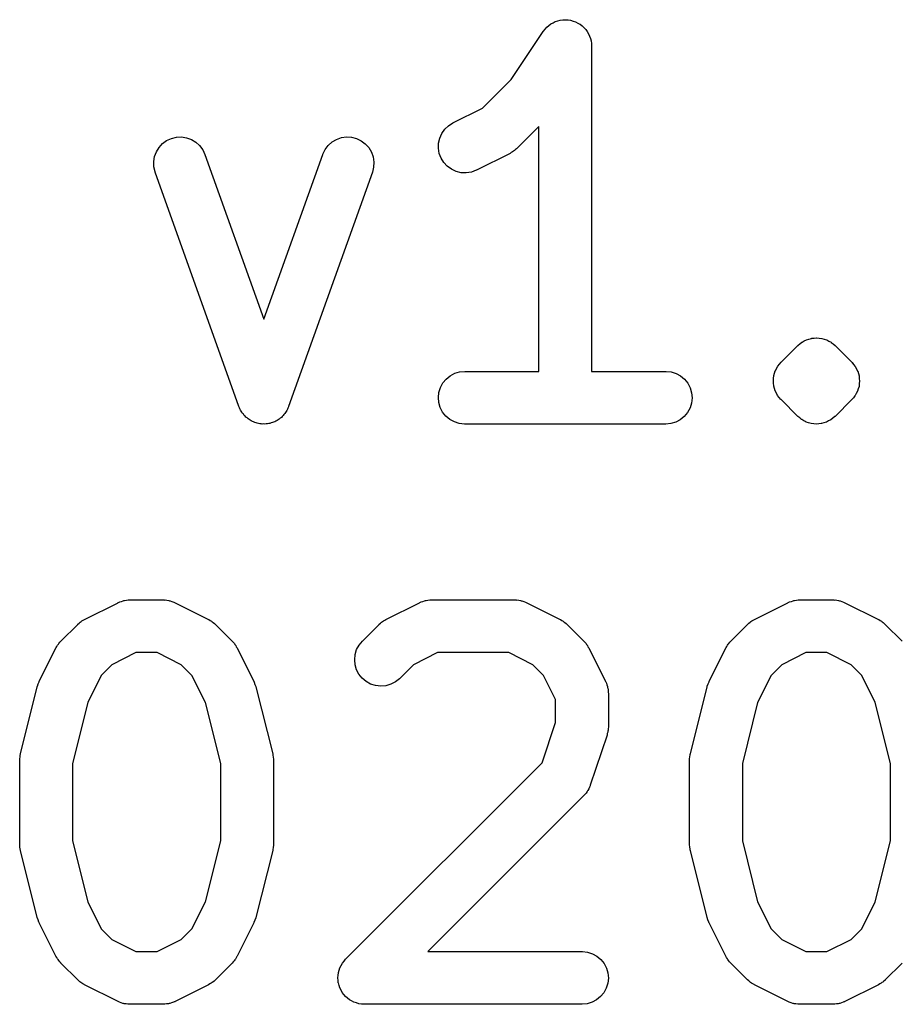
# Model space of a CAD drawing. Extents: x 0.77 to 5.15, y -1.76 to -0.61.
# Tile 18 of 20: x 4.86 to 4.96, y -0.79 to -0.68. Entities that reach past the tile are written whole.
import ezdxf

# ---------------------------------------------------------------- set-up
doc = ezdxf.new("R2010")
doc.units = 0
doc.header["$MEASUREMENT"] = 0
doc.layers.add('BLACK', color=7, linetype='CONTINUOUS')

msp = doc.modelspace()

# ---------------------------------------------------------------- linework, layer by layer
at = {"layer": 'BLACK', "linetype": 'CONTINUOUS'}
for p, q in [((4.92243, -0.675827), (4.92266, -0.675702)), ((4.92266, -0.675702), (4.92267, -0.675702)), ((4.92267, -0.675701), (4.92295, -0.675617)), ((4.92267, -0.675702), (4.92267, -0.675701)), ((4.92295, -0.675617), (4.92322, -0.67554)), ((4.92322, -0.675539), (4.92351, -0.675513)), ((4.92322, -0.67554), (4.92322, -0.675539)), ((4.92322, -0.675539), (4.92322, -0.675539)), ((4.92351, -0.675513), (4.92379, -0.675487)), ((4.92379, -0.675487), (4.92379, -0.675488)), ((4.92379, -0.675488), (4.9238, -0.675488)), ((4.9238, -0.675488), (4.92409, -0.675519)), ((4.92409, -0.675519), (4.92436, -0.675548)), ((4.92436, -0.675548), (4.92437, -0.675548)), ((4.92437, -0.675548), (4.92437, -0.675549)), ((4.92437, -0.675549), (4.92466, -0.675639)), ((4.92466, -0.675639), (4.92492, -0.675718)), ((4.92492, -0.675718), (4.92492, -0.675719)), ((4.92492, -0.675719), (4.92492, -0.67572)), ((4.92492, -0.67572), (4.92518, -0.675859)), ((4.91773, -0.682183), (4.92131, -0.676802)), ((4.92131, -0.676802), (4.92133, -0.676772)), ((4.92133, -0.676772), (4.92134, -0.676768)), ((4.92133, -0.676772), (4.92133, -0.676772)), ((4.92133, -0.676772), (4.92133, -0.676772)), ((4.92134, -0.676768), (4.92152, -0.676547)), ((4.92152, -0.676547), (4.92171, -0.676331)), ((4.92171, -0.676327), (4.92194, -0.676142)), ((4.92171, -0.676329), (4.92171, -0.676327)), ((4.92171, -0.676331), (4.92171, -0.676329)), ((4.92194, -0.676142), (4.92215, -0.675969)), ((4.92215, -0.675969), (4.92216, -0.675968)), ((4.92216, -0.675967), (4.92243, -0.675827)), ((4.92216, -0.675968), (4.92216, -0.675967)), ((4.92518, -0.675859), (4.92542, -0.675992)), ((4.92542, -0.675992), (4.92542, -0.675994)), ((4.92542, -0.675994), (4.92543, -0.675995)), ((4.92543, -0.675995), (4.92565, -0.676177)), ((4.92565, -0.676177), (4.92587, -0.67636)), ((4.92587, -0.67636), (4.92587, -0.676361)), ((4.92587, -0.676361), (4.92587, -0.676363)), ((4.92587, -0.676363), (4.92606, -0.676598)), ((4.92606, -0.676598), (4.92623, -0.676806)), ((4.92623, -0.676806), (4.92623, -0.676808)), ((4.92623, -0.676808), (4.92623, -0.67681)), ((4.92623, -0.67681), (4.92638, -0.677084)), ((4.92638, -0.677084), (4.9265, -0.677315)), ((4.9265, -0.677315), (4.9265, -0.677317)), ((4.9265, -0.677317), (4.9265, -0.677319)), ((4.9265, -0.677319), (4.92659, -0.677597)), ((4.92659, -0.677597), (4.92667, -0.677867)), ((4.92667, -0.677867), (4.92667, -0.677869)), ((4.92667, -0.677869), (4.92667, -0.677871)), ((4.92667, -0.677871), (4.9267, -0.67816)), ((4.9267, -0.67816), (4.92672, -0.67844)), ((4.92672, -0.67844), (4.92672, -0.714857)), ((4.91452, -0.685387), (4.91773, -0.682183)), ((4.9112, -0.687048), (4.91452, -0.685387)), ((4.90996, -0.68822), (4.9103, -0.68775)), ((4.9103, -0.68775), (4.91071, -0.687355)), ((4.91071, -0.687355), (4.9112, -0.687048)), ((4.92082, -0.687444), (4.91836, -0.689902)), ((4.92082, -0.714857), (4.92082, -0.687444)), ((4.87915, -0.689018), (4.87968, -0.688776)), ((4.87968, -0.688776), (4.88024, -0.68864)), ((4.88024, -0.68864), (4.88081, -0.688615)), ((4.88081, -0.688615), (4.88138, -0.688703)), ((4.88138, -0.688703), (4.88192, -0.688899)), ((4.88192, -0.688899), (4.88242, -0.689198)), ((4.89767, -0.689173), (4.89816, -0.688882)), ((4.89816, -0.688882), (4.89871, -0.688693)), ((4.89871, -0.688693), (4.89928, -0.688613)), ((4.89928, -0.688613), (4.89985, -0.688646)), ((4.89985, -0.688646), (4.90041, -0.68879)), ((4.90041, -0.68879), (4.90093, -0.689039)), ((4.90959, -0.689307), (4.90972, -0.688745)), ((4.90972, -0.688745), (4.90996, -0.68822)), ((4.878, -0.690272), (4.8783, -0.689781)), ((4.8783, -0.689781), (4.87869, -0.689357)), ((4.87869, -0.689357), (4.87915, -0.689018)), ((4.88242, -0.689198), (4.88284, -0.689586)), ((4.88284, -0.689586), (4.88319, -0.690049)), ((4.88319, -0.690049), (4.88343, -0.69057)), ((4.89663, -0.690532), (4.89689, -0.690014)), ((4.89689, -0.690014), (4.89723, -0.689555)), ((4.89723, -0.689555), (4.89767, -0.689173)), ((4.90093, -0.689039), (4.90139, -0.689385)), ((4.90139, -0.689385), (4.90178, -0.689814)), ((4.90178, -0.689814), (4.90207, -0.690309)), ((4.90958, -0.689883), (4.90959, -0.689307)), ((4.90967, -0.690451), (4.90958, -0.689883)), ((4.9182, -0.690034), (4.91808, -0.690148)), ((4.91833, -0.689931), (4.9182, -0.690034)), ((4.91836, -0.689902), (4.91833, -0.689931)), ((4.8777, -0.691381), (4.8778, -0.690812)), ((4.8778, -0.690812), (4.878, -0.690272)), ((4.88343, -0.69057), (4.89003, -0.709031)), ((4.89003, -0.709031), (4.89662, -0.69057)), ((4.89662, -0.69057), (4.89663, -0.690532)), ((4.90207, -0.690309), (4.90226, -0.690852)), ((4.90226, -0.690852), (4.90235, -0.691422)), ((4.90987, -0.690991), (4.90967, -0.690451)), ((4.91018, -0.691481), (4.90987, -0.690991)), ((4.91759, -0.690455), (4.91384, -0.69233)), ((4.91773, -0.690367), (4.91759, -0.690455)), ((4.91788, -0.69029), (4.91773, -0.690367)), ((4.91798, -0.690214), (4.91788, -0.69029)), ((4.91808, -0.690148), (4.91798, -0.690214)), ((4.87772, -0.691957), (4.8777, -0.691381)), ((4.87786, -0.692518), (4.87772, -0.691957)), ((4.90232, -0.691998), (4.90218, -0.692557)), ((4.90235, -0.691422), (4.90232, -0.691998)), ((4.91057, -0.691902), (4.91018, -0.691481)), ((4.91104, -0.69224), (4.91057, -0.691902)), ((4.91156, -0.69248), (4.91104, -0.69224)), ((4.87787, -0.692557), (4.87786, -0.692518)), ((4.88724, -0.718803), (4.87787, -0.692557)), ((4.90218, -0.692557), (4.89281, -0.718803)), ((4.91212, -0.692614), (4.91156, -0.69248)), ((4.9127, -0.692636), (4.91212, -0.692614)), ((4.91327, -0.692547), (4.9127, -0.692636)), ((4.91381, -0.692348), (4.91327, -0.692547)), ((4.91384, -0.69233), (4.91381, -0.692348)), ((4.94793, -0.713848), (4.9498, -0.711973)), ((4.9498, -0.711973), (4.94982, -0.711959)), ((4.94982, -0.711958), (4.94983, -0.711951)), ((4.94982, -0.711959), (4.94982, -0.711958)), ((4.94982, -0.711958), (4.94982, -0.711958)), ((4.94983, -0.711944), (4.95005, -0.711771)), ((4.94983, -0.711951), (4.94983, -0.711944)), ((4.94983, -0.711951), (4.94983, -0.711951)), ((4.94983, -0.711951), (4.94983, -0.711951)), ((4.95005, -0.711771), (4.95027, -0.711596)), ((4.95027, -0.711593), (4.95028, -0.71159)), ((4.95027, -0.711596), (4.95027, -0.711593)), ((4.95028, -0.711584), (4.95053, -0.711458)), ((4.95028, -0.711588), (4.95028, -0.711584)), ((4.95028, -0.71159), (4.95028, -0.711588)), ((4.95053, -0.711458), (4.95078, -0.711327)), ((4.95078, -0.711325), (4.95079, -0.711323)), ((4.95078, -0.711327), (4.95078, -0.711325)), ((4.95079, -0.711321), (4.9508, -0.711319)), ((4.95079, -0.711323), (4.95079, -0.711321)), ((4.9508, -0.711319), (4.95106, -0.711242)), ((4.95106, -0.711242), (4.95133, -0.711162)), ((4.95133, -0.711162), (4.95134, -0.71116)), ((4.95133, -0.711162), (4.95133, -0.711162)), ((4.95134, -0.71116), (4.95135, -0.711158)), ((4.95134, -0.71116), (4.95134, -0.71116)), ((4.95135, -0.711158), (4.95163, -0.711134)), ((4.95163, -0.711134), (4.9519, -0.711108)), ((4.9519, -0.711108), (4.95191, -0.711109)), ((4.95191, -0.711109), (4.95191, -0.711108)), ((4.95191, -0.711108), (4.95192, -0.711109)), ((4.95192, -0.711109), (4.95192, -0.711108)), ((4.95192, -0.711108), (4.95219, -0.711138)), ((4.95219, -0.711138), (4.95248, -0.711166)), ((4.95248, -0.711166), (4.95248, -0.711168)), ((4.95248, -0.711168), (4.95249, -0.711168)), ((4.95249, -0.711168), (4.95249, -0.71117)), ((4.95249, -0.71117), (4.9525, -0.71117)), ((4.9525, -0.71117), (4.95276, -0.711251)), ((4.95276, -0.711251), (4.95276, -0.711253)), ((4.95276, -0.711253), (4.95303, -0.711335)), ((4.95303, -0.711335), (4.95303, -0.711337)), ((4.95303, -0.711337), (4.95304, -0.711339)), ((4.95304, -0.711339), (4.95304, -0.711341)), ((4.95304, -0.711341), (4.95305, -0.711343)), ((4.95305, -0.711343), (4.95329, -0.711474)), ((4.95329, -0.711474), (4.95354, -0.711607)), ((4.95354, -0.711607), (4.95354, -0.71161)), ((4.95354, -0.71161), (4.95354, -0.711613)), ((4.95354, -0.711613), (4.95355, -0.711616)), ((4.95355, -0.711616), (4.95355, -0.711619)), ((4.95355, -0.711619), (4.95376, -0.711795)), ((4.95376, -0.711795), (4.95398, -0.711973)), ((4.95398, -0.711973), (4.95586, -0.713848)), ((4.94743, -0.714536), (4.94756, -0.714293)), ((4.94756, -0.714293), (4.94757, -0.714285)), ((4.94757, -0.714285), (4.94758, -0.714276)), ((4.94758, -0.714276), (4.94775, -0.714061)), ((4.94775, -0.714061), (4.94793, -0.713848)), ((4.95586, -0.713848), (4.95587, -0.713862)), ((4.95587, -0.713862), (4.95587, -0.713862)), ((4.95587, -0.713862), (4.95587, -0.713863)), ((4.95587, -0.713863), (4.95588, -0.713877)), ((4.95588, -0.713877), (4.95606, -0.714096)), ((4.95606, -0.714096), (4.95623, -0.71431)), ((4.95623, -0.71431), (4.95624, -0.714319)), ((4.95624, -0.714319), (4.95624, -0.714327)), ((4.95624, -0.714327), (4.95637, -0.714575)), ((4.91044, -0.715715), (4.91089, -0.715351)), ((4.91089, -0.715351), (4.9114, -0.71508)), ((4.9114, -0.71508), (4.91195, -0.714914)), ((4.91195, -0.714914), (4.91252, -0.714857)), ((4.91252, -0.714857), (4.92082, -0.714857)), ((4.92672, -0.714857), (4.93502, -0.714857)), ((4.93502, -0.714857), (4.93506, -0.714858)), ((4.93506, -0.714858), (4.93563, -0.714922)), ((4.93563, -0.714922), (4.93618, -0.715096)), ((4.93618, -0.715096), (4.93669, -0.715374)), ((4.93669, -0.715374), (4.93713, -0.715744)), ((4.9471, -0.715629), (4.94712, -0.715352)), ((4.94712, -0.715352), (4.94713, -0.715342)), ((4.94713, -0.715332), (4.94721, -0.715066)), ((4.94713, -0.715342), (4.94713, -0.715332)), ((4.94721, -0.715066), (4.94729, -0.714801)), ((4.94729, -0.714801), (4.9473, -0.714792)), ((4.9473, -0.714782), (4.94743, -0.714536)), ((4.9473, -0.714792), (4.9473, -0.714782)), ((4.95637, -0.714575), (4.9565, -0.71482)), ((4.9565, -0.71482), (4.9565, -0.71483)), ((4.9565, -0.71483), (4.95651, -0.714839)), ((4.95651, -0.714839), (4.95659, -0.715108)), ((4.95659, -0.715108), (4.95667, -0.715372)), ((4.95667, -0.715372), (4.95667, -0.715382)), ((4.95667, -0.715382), (4.95667, -0.715392)), ((4.95667, -0.715392), (4.95669, -0.715668)), ((4.9098, -0.716666), (4.91007, -0.716159)), ((4.91007, -0.716159), (4.91044, -0.715715)), ((4.93713, -0.715744), (4.93749, -0.716193)), ((4.93749, -0.716193), (4.93776, -0.716704)), ((4.94707, -0.715905), (4.9471, -0.715629)), ((4.94707, -0.715915), (4.94707, -0.715905)), ((4.94707, -0.715925), (4.94707, -0.715915)), ((4.94709, -0.7162), (4.94707, -0.715925)), ((4.94712, -0.716479), (4.94709, -0.7162)), ((4.94712, -0.716489), (4.94712, -0.716479)), ((4.94712, -0.716499), (4.94712, -0.716489)), ((4.9472, -0.716764), (4.94712, -0.716499)), ((4.95666, -0.716539), (4.95658, -0.716801)), ((4.95669, -0.716237), (4.95666, -0.716519)), ((4.95666, -0.716519), (4.95666, -0.716529)), ((4.95666, -0.716529), (4.95666, -0.716539)), ((4.95669, -0.715668), (4.95672, -0.715946)), ((4.95672, -0.715966), (4.95669, -0.716237)), ((4.95672, -0.715946), (4.95672, -0.715956)), ((4.95672, -0.715956), (4.95672, -0.715966)), ((4.90957, -0.71779), (4.90963, -0.717216)), ((4.90963, -0.717216), (4.9098, -0.716666)), ((4.93776, -0.716704), (4.93792, -0.717257)), ((4.93792, -0.717257), (4.93797, -0.717831)), ((4.94728, -0.717032), (4.9472, -0.716764)), ((4.94728, -0.717041), (4.94728, -0.717032)), ((4.94728, -0.717051), (4.94728, -0.717041)), ((4.94741, -0.717299), (4.94728, -0.717051)), ((4.94754, -0.717544), (4.94741, -0.717299)), ((4.94755, -0.717552), (4.94754, -0.717544)), ((4.94755, -0.717561), (4.94755, -0.717552)), ((4.94773, -0.717777), (4.94755, -0.717561)), ((4.95621, -0.717595), (4.95603, -0.717807)), ((4.95622, -0.717578), (4.95621, -0.717586)), ((4.95621, -0.717586), (4.95621, -0.717595)), ((4.95635, -0.717332), (4.95622, -0.717578)), ((4.95649, -0.717089), (4.95635, -0.717332)), ((4.95658, -0.716801), (4.95649, -0.71707)), ((4.95649, -0.71707), (4.95649, -0.717079)), ((4.95649, -0.717079), (4.95649, -0.717089)), ((4.90962, -0.718364), (4.90957, -0.71779)), ((4.90978, -0.718916), (4.90962, -0.718364)), ((4.93791, -0.718404), (4.93774, -0.718954)), ((4.93797, -0.717831), (4.93791, -0.718404)), ((4.9479, -0.717994), (4.94773, -0.717777)), ((4.94792, -0.718008), (4.9479, -0.717994)), ((4.94792, -0.718009), (4.94792, -0.718008)), ((4.94793, -0.718023), (4.94792, -0.718009)), ((4.94792, -0.718009), (4.94792, -0.718009)), ((4.9498, -0.719898), (4.94793, -0.718023)), ((4.95586, -0.718023), (4.95398, -0.719898)), ((4.95603, -0.717807), (4.95586, -0.718023)), ((4.8873, -0.718932), (4.88724, -0.718803)), ((4.88735, -0.719065), (4.8873, -0.718932)), ((4.88743, -0.719191), (4.88735, -0.719065)), ((4.88749, -0.719325), (4.88743, -0.719191)), ((4.88757, -0.719439), (4.88749, -0.719325)), ((4.88765, -0.71956), (4.88757, -0.719439)), ((4.88775, -0.71967), (4.88765, -0.71956)), ((4.88783, -0.719788), (4.88775, -0.71967)), ((4.88794, -0.719883), (4.88783, -0.719788)), ((4.89219, -0.719819), (4.89208, -0.719913)), ((4.89228, -0.719701), (4.89219, -0.719819)), ((4.89238, -0.719593), (4.89228, -0.719701)), ((4.89245, -0.719473), (4.89238, -0.719593)), ((4.89254, -0.71936), (4.89245, -0.719473)), ((4.8926, -0.719227), (4.89254, -0.71936)), ((4.89268, -0.719102), (4.8926, -0.719227)), ((4.89273, -0.71897), (4.89268, -0.719102)), ((4.89279, -0.718842), (4.89273, -0.71897)), ((4.89281, -0.718803), (4.89279, -0.718842)), ((4.91005, -0.719427), (4.90978, -0.718916)), ((4.91041, -0.719876), (4.91005, -0.719427)), ((4.93747, -0.719461), (4.9371, -0.719905)), ((4.93774, -0.718954), (4.93747, -0.719461)), ((4.88803, -0.719989), (4.88794, -0.719883)), ((4.88815, -0.720077), (4.88803, -0.719989)), ((4.88826, -0.720176), (4.88815, -0.720077)), ((4.88838, -0.720249), (4.88826, -0.720176)), ((4.88849, -0.720334), (4.88838, -0.720249)), ((4.88863, -0.720398), (4.88849, -0.720334)), ((4.88875, -0.720474), (4.88863, -0.720398)), ((4.88889, -0.720523), (4.88875, -0.720474)), ((4.88901, -0.720584), (4.88889, -0.720523)), ((4.88916, -0.720621), (4.88901, -0.720584)), ((4.88929, -0.720671), (4.88916, -0.720621)), ((4.88943, -0.720692), (4.88929, -0.720671)), ((4.88957, -0.720728), (4.88943, -0.720692)), ((4.88972, -0.720736), (4.88957, -0.720728)), ((4.88986, -0.720759), (4.88972, -0.720736)), ((4.89, -0.720752), (4.88986, -0.720759)), ((4.89015, -0.720761), (4.89, -0.720752)), ((4.89029, -0.72074), (4.89015, -0.720761)), ((4.89044, -0.720734), (4.89029, -0.72074)), ((4.89058, -0.7207), (4.89044, -0.720734)), ((4.89072, -0.720681), (4.89058, -0.7207)), ((4.89086, -0.720633), (4.89072, -0.720681)), ((4.891, -0.720598), (4.89086, -0.720633)), ((4.89113, -0.720538), (4.891, -0.720598)), ((4.89126, -0.720492), (4.89113, -0.720538)), ((4.89139, -0.720418), (4.89126, -0.720492)), ((4.89152, -0.720356), (4.89139, -0.720418)), ((4.89164, -0.720272), (4.89152, -0.720356)), ((4.89176, -0.720201), (4.89164, -0.720272)), ((4.89187, -0.720103), (4.89176, -0.720201)), ((4.89199, -0.720016), (4.89187, -0.720103)), ((4.89208, -0.719913), (4.89199, -0.720016)), ((4.91085, -0.720247), (4.91041, -0.719876)), ((4.91136, -0.720524), (4.91085, -0.720247)), ((4.91191, -0.720698), (4.91136, -0.720524)), ((4.91248, -0.720763), (4.91191, -0.720698)), ((4.91252, -0.720763), (4.91248, -0.720763)), ((4.93502, -0.720763), (4.91252, -0.720763)), ((4.93559, -0.720707), (4.93502, -0.720763)), ((4.93614, -0.72054), (4.93559, -0.720707)), ((4.93665, -0.72027), (4.93614, -0.72054)), ((4.9371, -0.719905), (4.93665, -0.72027)), ((4.95002, -0.720074), (4.9498, -0.719898)), ((4.95023, -0.720252), (4.95002, -0.720074)), ((4.95024, -0.720255), (4.95023, -0.720252)), ((4.95024, -0.720258), (4.95024, -0.720255)), ((4.95025, -0.720261), (4.95024, -0.720258)), ((4.95025, -0.720264), (4.95025, -0.720261)), ((4.95049, -0.720394), (4.95025, -0.720264)), ((4.95074, -0.720528), (4.95049, -0.720394)), ((4.95074, -0.72053), (4.95074, -0.720528)), ((4.95075, -0.720532), (4.95074, -0.72053)), ((4.95075, -0.720534), (4.95075, -0.720532)), ((4.95076, -0.720536), (4.95075, -0.720534)), ((4.95102, -0.720617), (4.95076, -0.720536)), ((4.95129, -0.720701), (4.95102, -0.720617)), ((4.9513, -0.720703), (4.95129, -0.720701)), ((4.95129, -0.720701), (4.95129, -0.720701)), ((4.95131, -0.720705), (4.9513, -0.720703)), ((4.9513, -0.720703), (4.9513, -0.720703)), ((4.95159, -0.720733), (4.95131, -0.720705)), ((4.95186, -0.720763), (4.95159, -0.720733)), ((4.95187, -0.720762), (4.95186, -0.720763)), ((4.95188, -0.720762), (4.95187, -0.720763)), ((4.95187, -0.720763), (4.95187, -0.720762)), ((4.95216, -0.720737), (4.95188, -0.720763)), ((4.95188, -0.720763), (4.95188, -0.720762)), ((4.95244, -0.720713), (4.95216, -0.720737)), ((4.95245, -0.720711), (4.95244, -0.720711)), ((4.95244, -0.720711), (4.95244, -0.720713)), ((4.95246, -0.720709), (4.95245, -0.720709)), ((4.95245, -0.720709), (4.95245, -0.720711)), ((4.95272, -0.72063), (4.95246, -0.720709)), ((4.95299, -0.720552), (4.95272, -0.72063)), ((4.953, -0.720548), (4.95299, -0.720549)), ((4.95299, -0.720549), (4.95299, -0.720552)), ((4.95301, -0.720544), (4.953, -0.720546)), ((4.953, -0.720546), (4.953, -0.720548)), ((4.95325, -0.720416), (4.95301, -0.720544)), ((4.9535, -0.720287), (4.95325, -0.720416)), ((4.95351, -0.720281), (4.9535, -0.720283)), ((4.9535, -0.720283), (4.9535, -0.720287)), ((4.95352, -0.720275), (4.95351, -0.720278)), ((4.95351, -0.720278), (4.95351, -0.720281)), ((4.95373, -0.720102), (4.95352, -0.720275)), ((4.95395, -0.719927), (4.95373, -0.720102)), ((4.95396, -0.71992), (4.95395, -0.719927)), ((4.95397, -0.719913), (4.95396, -0.71992)), ((4.95396, -0.71992), (4.95396, -0.71992)), ((4.95396, -0.71992), (4.95396, -0.71992)), ((4.95398, -0.719898), (4.95397, -0.719912)), ((4.95397, -0.719912), (4.95397, -0.719913)), ((4.95397, -0.719913), (4.95397, -0.719913)), ((4.86996, -0.742635), (4.87371, -0.74076)), ((4.87371, -0.74076), (4.87374, -0.740742)), ((4.87374, -0.740742), (4.87383, -0.740712)), ((4.87383, -0.740712), (4.8739, -0.740671)), ((4.8739, -0.740671), (4.8741, -0.740612)), ((4.8741, -0.740612), (4.87428, -0.740543)), ((4.87428, -0.740543), (4.87437, -0.740529)), ((4.87437, -0.740529), (4.87445, -0.740504)), ((4.87445, -0.740504), (4.87465, -0.740485)), ((4.87465, -0.740485), (4.87485, -0.740453)), ((4.87485, -0.740453), (4.87494, -0.740456)), ((4.87494, -0.740456), (4.87503, -0.740448)), ((4.87503, -0.740448), (4.87878, -0.740448)), ((4.87878, -0.740448), (4.87882, -0.740448)), ((4.87882, -0.740448), (4.8789, -0.740458)), ((4.8789, -0.740458), (4.87899, -0.740456)), ((4.87899, -0.740456), (4.87919, -0.74049)), ((4.87919, -0.74049), (4.87939, -0.740513)), ((4.87939, -0.740513), (4.87947, -0.740539)), ((4.87947, -0.740539), (4.87956, -0.740554)), ((4.87956, -0.740554), (4.87975, -0.740626)), ((4.87975, -0.740626), (4.87994, -0.740687)), ((4.87994, -0.740687), (4.88002, -0.740729)), ((4.88002, -0.740729), (4.8801, -0.74076)), ((4.8801, -0.74076), (4.88385, -0.742635)), ((4.9037, -0.742635), (4.90745, -0.74076)), ((4.90745, -0.74076), (4.90749, -0.740742)), ((4.90749, -0.740742), (4.90757, -0.740712)), ((4.90757, -0.740712), (4.90765, -0.740671)), ((4.90765, -0.740671), (4.90784, -0.740612)), ((4.90784, -0.740612), (4.90803, -0.740543)), ((4.90803, -0.740543), (4.90812, -0.740529)), ((4.90812, -0.740529), (4.9082, -0.740504)), ((4.9082, -0.740504), (4.9084, -0.740485)), ((4.9084, -0.740485), (4.9086, -0.740453)), ((4.9086, -0.740453), (4.90869, -0.740456)), ((4.90869, -0.740456), (4.90877, -0.740448)), ((4.90877, -0.740448), (4.91815, -0.740448)), ((4.91815, -0.740448), (4.91819, -0.740448)), ((4.91819, -0.740448), (4.91827, -0.740458)), ((4.91827, -0.740458), (4.91836, -0.740456)), ((4.91836, -0.740456), (4.91856, -0.74049)), ((4.91856, -0.74049), (4.91876, -0.740513)), ((4.91876, -0.740513), (4.91884, -0.740539)), ((4.91884, -0.740539), (4.91893, -0.740554)), ((4.91893, -0.740554), (4.91912, -0.740626)), ((4.91912, -0.740626), (4.91931, -0.740687)), ((4.91931, -0.740687), (4.91939, -0.740729)), ((4.91939, -0.740729), (4.91947, -0.74076)), ((4.91947, -0.74076), (4.92322, -0.742635)), ((4.94495, -0.742635), (4.9487, -0.74076)), ((4.9487, -0.74076), (4.94873, -0.740742)), ((4.94873, -0.740742), (4.94882, -0.740712)), ((4.94882, -0.740712), (4.94889, -0.740671)), ((4.94889, -0.740671), (4.94909, -0.740612)), ((4.94909, -0.740612), (4.94928, -0.740543)), ((4.94928, -0.740543), (4.94936, -0.740529)), ((4.94936, -0.740529), (4.94944, -0.740504)), ((4.94944, -0.740504), (4.94965, -0.740485)), ((4.94965, -0.740485), (4.94984, -0.740453)), ((4.94984, -0.740453), (4.94993, -0.740456)), ((4.94993, -0.740456), (4.95002, -0.740448)), ((4.95002, -0.740448), (4.95377, -0.740448)), ((4.95377, -0.740448), (4.95381, -0.740448)), ((4.95381, -0.740448), (4.95389, -0.740458)), ((4.95389, -0.740458), (4.95398, -0.740456)), ((4.95398, -0.740456), (4.95418, -0.74049)), ((4.95418, -0.74049), (4.95438, -0.740513)), ((4.95438, -0.740513), (4.95446, -0.740539)), ((4.95446, -0.740539), (4.95455, -0.740554)), ((4.95455, -0.740554), (4.95474, -0.740626)), ((4.95474, -0.740626), (4.95493, -0.740687)), ((4.95493, -0.740687), (4.95501, -0.740729)), ((4.95501, -0.740729), (4.95509, -0.74076)), ((4.95509, -0.74076), (4.95884, -0.742635)), ((4.86935, -0.743055), (4.86947, -0.742941)), ((4.86947, -0.742941), (4.86957, -0.742876)), ((4.86957, -0.742876), (4.86967, -0.742799)), ((4.86967, -0.742799), (4.86982, -0.742723)), ((4.86982, -0.742723), (4.86996, -0.742635)), ((4.88385, -0.742635), (4.88388, -0.742653)), ((4.88388, -0.742653), (4.88402, -0.742744)), ((4.88402, -0.742744), (4.88417, -0.742822)), ((4.88417, -0.742822), (4.88426, -0.7429)), ((4.88426, -0.7429), (4.88437, -0.742967)), ((4.88437, -0.742967), (4.88449, -0.743082)), ((4.90309, -0.743055), (4.90322, -0.742941)), ((4.90322, -0.742941), (4.90332, -0.742876)), ((4.90332, -0.742876), (4.90342, -0.742799)), ((4.90342, -0.742799), (4.90356, -0.742723)), ((4.90356, -0.742723), (4.9037, -0.742635)), ((4.92322, -0.742635), (4.92325, -0.742653)), ((4.92325, -0.742653), (4.92339, -0.742744)), ((4.92339, -0.742744), (4.92354, -0.742822)), ((4.92354, -0.742822), (4.92363, -0.7429)), ((4.92363, -0.7429), (4.92374, -0.742967)), ((4.92374, -0.742967), (4.92386, -0.743082)), ((4.94434, -0.743055), (4.94446, -0.742941)), ((4.94446, -0.742941), (4.94456, -0.742876)), ((4.94456, -0.742876), (4.94466, -0.742799)), ((4.94466, -0.742799), (4.94481, -0.742723)), ((4.94481, -0.742723), (4.94495, -0.742635)), ((4.95884, -0.742635), (4.95887, -0.742653)), ((4.95887, -0.742653), (4.95901, -0.742744)), ((4.95901, -0.742744), (4.95916, -0.742822)), ((4.95916, -0.742822), (4.95925, -0.7429)), ((4.95925, -0.7429), (4.95936, -0.742967)), ((4.95936, -0.742967), (4.95948, -0.743082)), ((4.86731, -0.745062), (4.86919, -0.743188)), ((4.86919, -0.743188), (4.86922, -0.743159)), ((4.86922, -0.743159), (4.86935, -0.743055)), ((4.88449, -0.743082), (4.88461, -0.743188)), ((4.88461, -0.743188), (4.88649, -0.745062)), ((4.90106, -0.745062), (4.90294, -0.743188)), ((4.90294, -0.743188), (4.90296, -0.743159)), ((4.90296, -0.743159), (4.90309, -0.743055)), ((4.92386, -0.743082), (4.92398, -0.743188)), ((4.92398, -0.743188), (4.92586, -0.745062)), ((4.94231, -0.745062), (4.94418, -0.743188)), ((4.94418, -0.743188), (4.94421, -0.743159)), ((4.94421, -0.743159), (4.94434, -0.743055)), ((4.95948, -0.743082), (4.9596, -0.743188)), ((4.9596, -0.743188), (4.96148, -0.745062)), ((4.86709, -0.74531), (4.86721, -0.745191)), ((4.86721, -0.745191), (4.86731, -0.745062)), ((4.88649, -0.745062), (4.88652, -0.745092)), ((4.88652, -0.745092), (4.88662, -0.745221)), ((4.90069, -0.745508), (4.90106, -0.745062)), ((4.92586, -0.745062), (4.92589, -0.745092)), ((4.92589, -0.745092), (4.92599, -0.745221)), ((4.94208, -0.74531), (4.9422, -0.745191)), ((4.9422, -0.745191), (4.94231, -0.745062)), ((4.86489, -0.749579), (4.86676, -0.74583)), ((4.86676, -0.74583), (4.86678, -0.745793)), ((4.86678, -0.745793), (4.86687, -0.745654)), ((4.86687, -0.745654), (4.86695, -0.745508)), ((4.86695, -0.745508), (4.86703, -0.745413)), ((4.86703, -0.745413), (4.86709, -0.74531)), ((4.88662, -0.745221), (4.88674, -0.745342)), ((4.88674, -0.745342), (4.8868, -0.745446)), ((4.8868, -0.745446), (4.88688, -0.745542)), ((4.88688, -0.745542), (4.88695, -0.745689)), ((4.88695, -0.745689), (4.88704, -0.74583)), ((4.88704, -0.74583), (4.88892, -0.749579)), ((4.90025, -0.746567), (4.90042, -0.746016)), ((4.90042, -0.746016), (4.90069, -0.745508)), ((4.92599, -0.745221), (4.92611, -0.745342)), ((4.92611, -0.745342), (4.92617, -0.745446)), ((4.92617, -0.745446), (4.92625, -0.745542)), ((4.92625, -0.745542), (4.92632, -0.745689)), ((4.92632, -0.745689), (4.92641, -0.74583)), ((4.92641, -0.74583), (4.92829, -0.749579)), ((4.93988, -0.749579), (4.94175, -0.74583)), ((4.94175, -0.74583), (4.94177, -0.745793)), ((4.94177, -0.745793), (4.94186, -0.745654)), ((4.94186, -0.745654), (4.94194, -0.745508)), ((4.94194, -0.745508), (4.94202, -0.745413)), ((4.94202, -0.745413), (4.94208, -0.74531)), ((4.87572, -0.746354), (4.87303, -0.747702)), ((4.87808, -0.746354), (4.87572, -0.746354)), ((4.88078, -0.747702), (4.87808, -0.746354)), ((4.9002, -0.74714), (4.90025, -0.746567)), ((4.90025, -0.747714), (4.9002, -0.74714)), ((4.90947, -0.746354), (4.90677, -0.747702)), ((4.91745, -0.746354), (4.90947, -0.746354)), ((4.92015, -0.747702), (4.91745, -0.746354)), ((4.95071, -0.746354), (4.94802, -0.747702)), ((4.95307, -0.746354), (4.95071, -0.746354)), ((4.95577, -0.747702), (4.95307, -0.746354)), ((4.87303, -0.747702), (4.87183, -0.748899)), ((4.88197, -0.748899), (4.88078, -0.747702)), ((4.90041, -0.748266), (4.90025, -0.747714)), ((4.90068, -0.748776), (4.90041, -0.748266)), ((4.90677, -0.747702), (4.90524, -0.749238)), ((4.92134, -0.748899), (4.92015, -0.747702)), ((4.94802, -0.747702), (4.94682, -0.748899)), ((4.95696, -0.748899), (4.95577, -0.747702)), ((4.86478, -0.749861), (4.86487, -0.749604)), ((4.86487, -0.749604), (4.86488, -0.749592)), ((4.86488, -0.749592), (4.86489, -0.749579)), ((4.87183, -0.748899), (4.87031, -0.75193)), ((4.88349, -0.75193), (4.88197, -0.748899)), ((4.88892, -0.749579), (4.88893, -0.749616)), ((4.90105, -0.749224), (4.90068, -0.748776)), ((4.90149, -0.749593), (4.90105, -0.749224)), ((4.90199, -0.749868), (4.90149, -0.749593)), ((4.90521, -0.749267), (4.90476, -0.749627)), ((4.90524, -0.749238), (4.90521, -0.749267)), ((4.92269, -0.751597), (4.92134, -0.748899)), ((4.92829, -0.749579), (4.92831, -0.749616)), ((4.93977, -0.749861), (4.93987, -0.749604)), ((4.93987, -0.749592), (4.93988, -0.749579)), ((4.93987, -0.749604), (4.93987, -0.749592)), ((4.94682, -0.748899), (4.9453, -0.75193)), ((4.95848, -0.75193), (4.95696, -0.748899)), ((4.86279, -0.757683), (4.86466, -0.750184)), ((4.86466, -0.750184), (4.86467, -0.750144)), ((4.86467, -0.750144), (4.86468, -0.750131)), ((4.86468, -0.750118), (4.86478, -0.749861)), ((4.86468, -0.750131), (4.86468, -0.750118)), ((4.88893, -0.749616), (4.88894, -0.749629)), ((4.88894, -0.749629), (4.88895, -0.749641)), ((4.88895, -0.749641), (4.88904, -0.749901)), ((4.88904, -0.749901), (4.88913, -0.750157)), ((4.88913, -0.750157), (4.88914, -0.750171)), ((4.88914, -0.750171), (4.88914, -0.750184)), ((4.88914, -0.750184), (4.89102, -0.757683)), ((4.90254, -0.750041), (4.90199, -0.749868)), ((4.90312, -0.750103), (4.90254, -0.750041)), ((4.90369, -0.750053), (4.90312, -0.750103)), ((4.90425, -0.749892), (4.90369, -0.750053)), ((4.90476, -0.749627), (4.90425, -0.749892)), ((4.92831, -0.749616), (4.92834, -0.749698)), ((4.92834, -0.749698), (4.92838, -0.749775)), ((4.92838, -0.749775), (4.92843, -0.749968)), ((4.92843, -0.749968), (4.9285, -0.750157)), ((4.9285, -0.750157), (4.92852, -0.750243)), ((4.92852, -0.750243), (4.92854, -0.750326)), ((4.92854, -0.750326), (4.92856, -0.750527)), ((4.92856, -0.750527), (4.92859, -0.750727)), ((4.93778, -0.757683), (4.93965, -0.750184)), ((4.93965, -0.750184), (4.93966, -0.750144)), ((4.93966, -0.750144), (4.93967, -0.750131)), ((4.93967, -0.750118), (4.93977, -0.749861)), ((4.93967, -0.750131), (4.93967, -0.750118)), ((4.92269, -0.75417), (4.92269, -0.751597)), ((4.92859, -0.750727), (4.92859, -0.750813)), ((4.92859, -0.750813), (4.9286, -0.7509)), ((4.9286, -0.7509), (4.9286, -0.754649)), ((4.87031, -0.75193), (4.86861, -0.758762)), ((4.8852, -0.758762), (4.88349, -0.75193)), ((4.9453, -0.75193), (4.9436, -0.758762)), ((4.96019, -0.758762), (4.95848, -0.75193)), ((4.92119, -0.758679), (4.92269, -0.75417)), ((4.92858, -0.755021), (4.92855, -0.755141)), ((4.9286, -0.754691), (4.92858, -0.754856)), ((4.92858, -0.754856), (4.92858, -0.755021)), ((4.9286, -0.754649), (4.9286, -0.754691)), ((4.92845, -0.755583), (4.92657, -0.761207)), ((4.92848, -0.755421), (4.92845, -0.755583)), ((4.92853, -0.755263), (4.92848, -0.755421)), ((4.92855, -0.755141), (4.92853, -0.755263)), ((4.8627, -0.758253), (4.86274, -0.758019)), ((4.86271, -0.758306), (4.8627, -0.758253)), ((4.8627, -0.758358), (4.86271, -0.758306)), ((4.8627, -0.758399), (4.8627, -0.758358)), ((4.8627, -0.767773), (4.8627, -0.758399)), ((4.86274, -0.758019), (4.86277, -0.757785)), ((4.86277, -0.757785), (4.86278, -0.757735)), ((4.86278, -0.757735), (4.86279, -0.757683)), ((4.89102, -0.757683), (4.89102, -0.757723)), ((4.89102, -0.757723), (4.89103, -0.757775)), ((4.89103, -0.757775), (4.89105, -0.757825)), ((4.89105, -0.757825), (4.89107, -0.758061)), ((4.89107, -0.758061), (4.8911, -0.758294)), ((4.8911, -0.758294), (4.8911, -0.758346)), ((4.8911, -0.758346), (4.8911, -0.758399)), ((4.8911, -0.758399), (4.8911, -0.767773)), ((4.93769, -0.758253), (4.93773, -0.758019)), ((4.9377, -0.758306), (4.93769, -0.758253)), ((4.93769, -0.758358), (4.9377, -0.758306)), ((4.93769, -0.758399), (4.93769, -0.758358)), ((4.93769, -0.767773), (4.93769, -0.758399)), ((4.93773, -0.758019), (4.93776, -0.757785)), ((4.93776, -0.757785), (4.93777, -0.757735)), ((4.93777, -0.757735), (4.93778, -0.757683)), ((4.86861, -0.758762), (4.86861, -0.767409)), ((4.8852, -0.767409), (4.8852, -0.758762)), ((4.89919, -0.780683), (4.92119, -0.758679)), ((4.9436, -0.758762), (4.9436, -0.767409)), ((4.96019, -0.767409), (4.96019, -0.758762)), ((4.9264, -0.761586), (4.92632, -0.761769)), ((4.9265, -0.761408), (4.9264, -0.761586)), ((4.92652, -0.761326), (4.9265, -0.761408)), ((4.92656, -0.761246), (4.92652, -0.761326)), ((4.92657, -0.761207), (4.92656, -0.761246)), ((4.92586, -0.762362), (4.9084, -0.779818)), ((4.92591, -0.762294), (4.92586, -0.762362)), ((4.92598, -0.762235), (4.92591, -0.762294)), ((4.9261, -0.762072), (4.92598, -0.762235)), ((4.92622, -0.761916), (4.9261, -0.762072)), ((4.92627, -0.76184), (4.92622, -0.761916)), ((4.92632, -0.761769), (4.92627, -0.76184)), ((4.86271, -0.767825), (4.8627, -0.767773)), ((4.8627, -0.767878), (4.86271, -0.767825)), ((4.86273, -0.768111), (4.8627, -0.767878)), ((4.86276, -0.768346), (4.86273, -0.768111)), ((4.86277, -0.768397), (4.86276, -0.768346)), ((4.86861, -0.767409), (4.87031, -0.774241)), ((4.88349, -0.774241), (4.8852, -0.767409)), ((4.89106, -0.768153), (4.89104, -0.768387)), ((4.8911, -0.767919), (4.89106, -0.768153)), ((4.8911, -0.767773), (4.8911, -0.767814)), ((4.8911, -0.767814), (4.8911, -0.767866)), ((4.8911, -0.767866), (4.8911, -0.767919)), ((4.9377, -0.767825), (4.93769, -0.767773)), ((4.93769, -0.767878), (4.9377, -0.767825)), ((4.93772, -0.768111), (4.93769, -0.767878)), ((4.93775, -0.768346), (4.93772, -0.768111)), ((4.93776, -0.768397), (4.93775, -0.768346)), ((4.9436, -0.767409), (4.9453, -0.774241)), ((4.95848, -0.774241), (4.96019, -0.767409)), ((4.86278, -0.768449), (4.86277, -0.768397)), ((4.86279, -0.768489), (4.86278, -0.768449)), ((4.86466, -0.775988), (4.86279, -0.768489)), ((4.89102, -0.768489), (4.88914, -0.775988)), ((4.89104, -0.768387), (4.89102, -0.768437)), ((4.89102, -0.768437), (4.89102, -0.768489)), ((4.93777, -0.768449), (4.93776, -0.768397)), ((4.93778, -0.768489), (4.93777, -0.768449)), ((4.93965, -0.775988), (4.93778, -0.768489)), ((4.87031, -0.774241), (4.87183, -0.777272)), ((4.88197, -0.777272), (4.88349, -0.774241)), ((4.9453, -0.774241), (4.94682, -0.777272)), ((4.95696, -0.777272), (4.95848, -0.774241)), ((4.86467, -0.776001), (4.86466, -0.775988)), ((4.86467, -0.776014), (4.86467, -0.776001)), ((4.86476, -0.77627), (4.86467, -0.776014)), ((4.88912, -0.776054), (4.88902, -0.776312)), ((4.88913, -0.776041), (4.88912, -0.776054)), ((4.88914, -0.775988), (4.88913, -0.776028)), ((4.88913, -0.776028), (4.88913, -0.776041)), ((4.93966, -0.776001), (4.93965, -0.775988)), ((4.93966, -0.776014), (4.93966, -0.776001)), ((4.93975, -0.77627), (4.93966, -0.776014)), ((4.86486, -0.776531), (4.86476, -0.77627)), ((4.86486, -0.776543), (4.86486, -0.776531)), ((4.86487, -0.776555), (4.86486, -0.776543)), ((4.86489, -0.776592), (4.86487, -0.776555)), ((4.86676, -0.780342), (4.86489, -0.776592)), ((4.88892, -0.776592), (4.88704, -0.780342)), ((4.88893, -0.776568), (4.88892, -0.77658)), ((4.88892, -0.77658), (4.88892, -0.776592)), ((4.88902, -0.776312), (4.88893, -0.776568)), ((4.93985, -0.776531), (4.93975, -0.77627)), ((4.93985, -0.776543), (4.93985, -0.776531)), ((4.93986, -0.776555), (4.93985, -0.776543)), ((4.93988, -0.776592), (4.93986, -0.776555)), ((4.94175, -0.780342), (4.93988, -0.776592)), ((4.87183, -0.777272), (4.87303, -0.778469)), ((4.88078, -0.778469), (4.88197, -0.777272)), ((4.94682, -0.777272), (4.94802, -0.778469)), ((4.95577, -0.778469), (4.95696, -0.777272)), ((4.87303, -0.778469), (4.87572, -0.779818)), ((4.87808, -0.779818), (4.88078, -0.778469)), ((4.94802, -0.778469), (4.95071, -0.779818)), ((4.95307, -0.779818), (4.95577, -0.778469)), ((4.86685, -0.780482), (4.86676, -0.780342)), ((4.87572, -0.779818), (4.87808, -0.779818)), ((4.88702, -0.780379), (4.88693, -0.780518)), ((4.88704, -0.780342), (4.88702, -0.780379)), ((4.9084, -0.779818), (4.92565, -0.779818)), ((4.92565, -0.779818), (4.92569, -0.779818)), ((4.92569, -0.779818), (4.92626, -0.779883)), ((4.92626, -0.779883), (4.92681, -0.780057)), ((4.92681, -0.780057), (4.92731, -0.780334)), ((4.92731, -0.780334), (4.92776, -0.780705)), ((4.94184, -0.780482), (4.94175, -0.780342)), ((4.95071, -0.779818), (4.95307, -0.779818)), ((4.86693, -0.78063), (4.86685, -0.780482)), ((4.867, -0.780726), (4.86693, -0.78063)), ((4.86707, -0.78083), (4.867, -0.780726)), ((4.86718, -0.78095), (4.86707, -0.78083)), ((4.86729, -0.78108), (4.86718, -0.78095)), ((4.86731, -0.781109), (4.86729, -0.78108)), ((4.86919, -0.782984), (4.86731, -0.781109)), ((4.88649, -0.781109), (4.88461, -0.782984)), ((4.88659, -0.780981), (4.88649, -0.781109)), ((4.88671, -0.780862), (4.88659, -0.780981)), ((4.88678, -0.780759), (4.88671, -0.780862)), ((4.88685, -0.780664), (4.88678, -0.780759)), ((4.88693, -0.780518), (4.88685, -0.780664)), ((4.89855, -0.781627), (4.89869, -0.781377)), ((4.89869, -0.781377), (4.89882, -0.781128)), ((4.89882, -0.781124), (4.89883, -0.78112)), ((4.89882, -0.781128), (4.89882, -0.781124)), ((4.89883, -0.78112), (4.89901, -0.7809)), ((4.89901, -0.7809), (4.89919, -0.780683)), ((4.92776, -0.780705), (4.92812, -0.781154)), ((4.92812, -0.781154), (4.92838, -0.781665)), ((4.94192, -0.78063), (4.94184, -0.780482)), ((4.94199, -0.780726), (4.94192, -0.78063)), ((4.94206, -0.78083), (4.94199, -0.780726)), ((4.94217, -0.78095), (4.94206, -0.78083)), ((4.94228, -0.78108), (4.94217, -0.78095)), ((4.94231, -0.781109), (4.94228, -0.78108)), ((4.94418, -0.782984), (4.94231, -0.781109)), ((4.96148, -0.781109), (4.9596, -0.782984)), ((4.89832, -0.78275), (4.89835, -0.782471)), ((4.89835, -0.782471), (4.89838, -0.782187)), ((4.89838, -0.782177), (4.89847, -0.781904)), ((4.89838, -0.782182), (4.89838, -0.782177)), ((4.89838, -0.782187), (4.89838, -0.782182)), ((4.89847, -0.781904), (4.89855, -0.781636)), ((4.89855, -0.781632), (4.89855, -0.781627)), ((4.89855, -0.781636), (4.89855, -0.781632)), ((4.92838, -0.781665), (4.92855, -0.782218)), ((4.92855, -0.782218), (4.9286, -0.782791)), ((4.86932, -0.783089), (4.86919, -0.782984)), ((4.86944, -0.783205), (4.86932, -0.783089)), ((4.86954, -0.783272), (4.86944, -0.783205)), ((4.86964, -0.78335), (4.86954, -0.783272)), ((4.86978, -0.783428), (4.86964, -0.78335)), ((4.86992, -0.783518), (4.86978, -0.783428)), ((4.86996, -0.783537), (4.86992, -0.783518)), ((4.87371, -0.785412), (4.86996, -0.783537)), ((4.88385, -0.783537), (4.8801, -0.785412)), ((4.88399, -0.783449), (4.88385, -0.783537)), ((4.88413, -0.783372), (4.88399, -0.783449)), ((4.88423, -0.783296), (4.88413, -0.783372)), ((4.88433, -0.78323), (4.88423, -0.783296)), ((4.88446, -0.783116), (4.88433, -0.78323)), ((4.88458, -0.783013), (4.88446, -0.783116)), ((4.88461, -0.782984), (4.88458, -0.783013)), ((4.89832, -0.782755), (4.89832, -0.78275)), ((4.89832, -0.782761), (4.89832, -0.782755)), ((4.89835, -0.783043), (4.89832, -0.782761)), ((4.89837, -0.783324), (4.89835, -0.783043)), ((4.89837, -0.783329), (4.89837, -0.783324)), ((4.89838, -0.783334), (4.89837, -0.783329)), ((4.89846, -0.783606), (4.89838, -0.783334)), ((4.89854, -0.783877), (4.89846, -0.783606)), ((4.92854, -0.783365), (4.92837, -0.783915)), ((4.9286, -0.782791), (4.92854, -0.783365)), ((4.94431, -0.783089), (4.94418, -0.782984)), ((4.94443, -0.783205), (4.94431, -0.783089)), ((4.94453, -0.783272), (4.94443, -0.783205)), ((4.94463, -0.78335), (4.94453, -0.783272)), ((4.94477, -0.783428), (4.94463, -0.78335)), ((4.94491, -0.783518), (4.94477, -0.783428)), ((4.94495, -0.783537), (4.94491, -0.783518)), ((4.9487, -0.785412), (4.94495, -0.783537)), ((4.95884, -0.783537), (4.95509, -0.785412)), ((4.95898, -0.783449), (4.95884, -0.783537)), ((4.95913, -0.783372), (4.95898, -0.783449)), ((4.95922, -0.783296), (4.95913, -0.783372)), ((4.95933, -0.78323), (4.95922, -0.783296)), ((4.95945, -0.783116), (4.95933, -0.78323)), ((4.95958, -0.783013), (4.95945, -0.783116)), ((4.9596, -0.782984), (4.95958, -0.783013)), ((4.89854, -0.783881), (4.89854, -0.783877)), ((4.89854, -0.783887), (4.89854, -0.783881)), ((4.89868, -0.784144), (4.89854, -0.783887)), ((4.8988, -0.784388), (4.89868, -0.784144)), ((4.89881, -0.784392), (4.8988, -0.784388)), ((4.89881, -0.784396), (4.89881, -0.784392)), ((4.89899, -0.784619), (4.89881, -0.784396)), ((4.89916, -0.784837), (4.89899, -0.784619)), ((4.89917, -0.78484), (4.89916, -0.784837)), ((4.89917, -0.784844), (4.89917, -0.78484)), ((4.89939, -0.785024), (4.89917, -0.784844)), ((4.92773, -0.784866), (4.92728, -0.78523)), ((4.92809, -0.784422), (4.92773, -0.784866)), ((4.92837, -0.783915), (4.92809, -0.784422)), ((4.87379, -0.785443), (4.87371, -0.785412)), ((4.87386, -0.785485), (4.87379, -0.785443)), ((4.87406, -0.785546), (4.87386, -0.785485)), ((4.87424, -0.785618), (4.87406, -0.785546)), ((4.87433, -0.785633), (4.87424, -0.785618)), ((4.87441, -0.785659), (4.87433, -0.785633)), ((4.87461, -0.785682), (4.87441, -0.785659)), ((4.87481, -0.785716), (4.87461, -0.785682)), ((4.8749, -0.785714), (4.87481, -0.785716)), ((4.87499, -0.785723), (4.8749, -0.785714)), ((4.87503, -0.785724), (4.87499, -0.785723)), ((4.87878, -0.785724), (4.87503, -0.785724)), ((4.87886, -0.785715), (4.87878, -0.785724)), ((4.87895, -0.785719), (4.87886, -0.785715)), ((4.87915, -0.785687), (4.87895, -0.785719)), ((4.87935, -0.785667), (4.87915, -0.785687)), ((4.87943, -0.785642), (4.87935, -0.785667)), ((4.87952, -0.785629), (4.87943, -0.785642)), ((4.87971, -0.785559), (4.87952, -0.785629)), ((4.8799, -0.785501), (4.87971, -0.785559)), ((4.87998, -0.78546), (4.8799, -0.785501)), ((4.88006, -0.78543), (4.87998, -0.78546)), ((4.8801, -0.785412), (4.88006, -0.78543)), ((4.89961, -0.785207), (4.89939, -0.785024)), ((4.89961, -0.78521), (4.89961, -0.785207)), ((4.89961, -0.785213), (4.89961, -0.78521)), ((4.89986, -0.785349), (4.89961, -0.785213)), ((4.90011, -0.785485), (4.89986, -0.785349)), ((4.90012, -0.785486), (4.90011, -0.785485)), ((4.90012, -0.785489), (4.90012, -0.785486)), ((4.90039, -0.785574), (4.90012, -0.785489)), ((4.90066, -0.785659), (4.90039, -0.785574)), ((4.90067, -0.78566), (4.90066, -0.785659)), ((4.90067, -0.785661), (4.90067, -0.78566)), ((4.90095, -0.785692), (4.90067, -0.785661)), ((4.90123, -0.785723), (4.90095, -0.785692)), ((4.90124, -0.785723), (4.90123, -0.785723)), ((4.90127, -0.785724), (4.90124, -0.785723)), ((4.90124, -0.785723), (4.90124, -0.785723)), ((4.90124, -0.785723), (4.90124, -0.785723)), ((4.92565, -0.785724), (4.90127, -0.785724)), ((4.92622, -0.785667), (4.92565, -0.785724)), ((4.92677, -0.785501), (4.92622, -0.785667)), ((4.92728, -0.78523), (4.92677, -0.785501)), ((4.94878, -0.785443), (4.9487, -0.785412)), ((4.94885, -0.785485), (4.94878, -0.785443)), ((4.94905, -0.785546), (4.94885, -0.785485)), ((4.94924, -0.785618), (4.94905, -0.785546)), ((4.94932, -0.785633), (4.94924, -0.785618)), ((4.9494, -0.785659), (4.94932, -0.785633)), ((4.9496, -0.785682), (4.9494, -0.785659)), ((4.9498, -0.785716), (4.9496, -0.785682)), ((4.94989, -0.785714), (4.9498, -0.785716)), ((4.94998, -0.785723), (4.94989, -0.785714)), ((4.95002, -0.785724), (4.94998, -0.785723)), ((4.95377, -0.785724), (4.95002, -0.785724)), ((4.95385, -0.785715), (4.95377, -0.785724)), ((4.95394, -0.785719), (4.95385, -0.785715)), ((4.95414, -0.785687), (4.95394, -0.785719)), ((4.95434, -0.785667), (4.95414, -0.785687)), ((4.95442, -0.785642), (4.95434, -0.785667)), ((4.95451, -0.785629), (4.95442, -0.785642)), ((4.9547, -0.785559), (4.95451, -0.785629)), ((4.95489, -0.785501), (4.9547, -0.785559)), ((4.95497, -0.78546), (4.95489, -0.785501)), ((4.95505, -0.78543), (4.95497, -0.78546)), ((4.95509, -0.785412), (4.95505, -0.78543))]:
    msp.add_line(p, q, dxfattribs=at)

doc.saveas('drawing.dxf')
